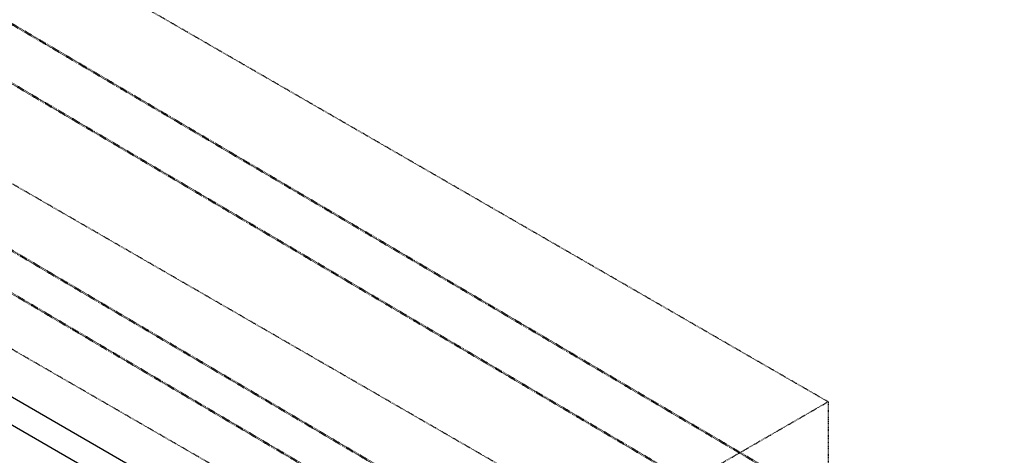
# Model space of a CAD drawing. Header units: inches. Extents: x -17970 to 20481, y 167 to 1796.
# Tile 13 of 35: x 736 to 901, y 1370 to 1443. Entities that reach past the tile are written whole.
import ezdxf

# ---------------------------------------------------------------- set-up
doc = ezdxf.new("R2010")
doc.units = ezdxf.units.IN
doc.header["$LTSCALE"] = 0.4
doc.header["$MEASUREMENT"] = 0
doc.linetypes.add('Dash - 1_16_', pattern=[0.1875, 0.125, -0.0625])
doc.linetypes.add('HIDDEN2', pattern=[0.1875, 0.125, -0.0625])
doc.layers.add('G-ANNO-TTLB', color=7, linetype='Continuous')
doc.layers.add('P-PIPE', color=3, linetype='Continuous')
doc.layers.add('M-SECT-PATT', color=9, linetype='Continuous', lineweight=18, true_color=0x808080)

# ---------------------------------------------------------------- blocks, each defined once
blk = doc.blocks.new('base isometric')
at = {"layer": 'M-SECT-PATT', "linetype": 'HIDDEN2', "lineweight": -3}
for p, q in [((871.72, 1378.82), (669.07, 1495.82)), ((871.72, 1336.31), (669.07, 1453.31)), ((1493.3, 949.59), (683.15, 1417.33)), ((834.24, 1357.18), (871.72, 1378.82)), ((871.72, 1378.82), (871.72, 1336.31))]:
    blk.add_line(p, q, dxfattribs=at)
at = {"layer": 'M-SECT-PATT', "lineweight": -3}
for p, q in [((1261.86, 1070.42), (537.54, 1488.61)), ((1266.07, 1072.69), (687.86, 1406.53))]:
    blk.add_line(p, q, dxfattribs=at)
at = {"layer": 'P-PIPE', "color": 90, "linetype": 'Dash - 1_16_', "lineweight": 50}
for p, q in [((875.67, 1359.19), (692.42, 1467.18)), ((688.09, 1459.74), (871.74, 1351.5)), ((827.85, 1349.26), (695.92, 1427)), ((692.8, 1421.65), (825.02, 1343.72))]:
    blk.add_line(p, q, dxfattribs=at)

msp = doc.modelspace()

# ---------------------------------------------------------------- block references
at = {"layer": 'G-ANNO-TTLB', "color": 4}
msp.add_blockref('base isometric', (0, 0), dxfattribs=at)

doc.saveas('drawing.dxf')
